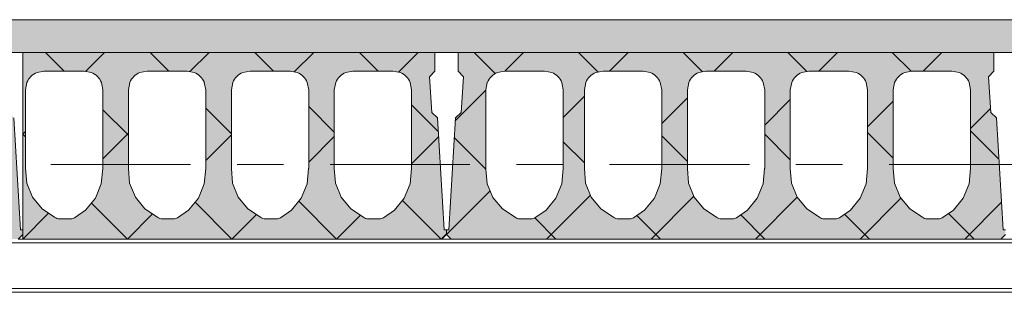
# Model space of a CAD drawing. Header units: millimetres. Extents: x -923 to -82, y -1402 to -808.
# Tile 44 of 109: x -551 to -530, y -1174 to -1168. Entities that reach past the tile are written whole.
import ezdxf

# ---------------------------------------------------------------- set-up
doc = ezdxf.new("R2010")
doc.units = ezdxf.units.MM
for name, pattern in [('XKITLINE00', [0]), ('XKITLINE01', [4, 1, -1, 1, -1]), ('XKITLINE03', [6, 3, -1, 1, -1])]:
    doc.linetypes.add(name, pattern=pattern)
doc.layers.add('Onderdeel', color=2, linetype='Continuous', lineweight=0)
doc.layers.add('Stramien', color=4, linetype='Continuous', lineweight=0)

msp = doc.modelspace()

# ---------------------------------------------------------------- hatches: boundary and pattern name
at = {"layer": 'Onderdeel'}
msp.add_hatch(color=256, dxfattribs=at).paths.add_polyline_path([(-482.316, -1168.806), (-563.414, -1168.806), (-563.414, -1168.106), (-482.316, -1168.106)], flags=17)
h = msp.add_hatch(color=256, dxfattribs=at)
h.paths.add_polyline_path([(-563.314, -1172.806), (-563.414, -1172.706), (-563.414, -1172.606), (-563.364, -1172.606), (-563.223, -1170.205), (-563.096, -1170.092), (-563.051, -1169.333), (-563.164, -1169.206), (-563.164, -1168.806), (-551.664, -1168.806), (-551.664, -1169.206), (-551.776, -1169.333), (-551.731, -1170.092), (-551.604, -1170.205), (-551.464, -1172.606), (-551.414, -1172.606), (-551.414, -1172.706), (-551.514, -1172.806)], flags=17)
h.paths.add_polyline_path([(-562.322, -1169.237), (-562.452, -1169.324), (-562.539, -1169.453), (-562.569, -1169.606), (-562.569, -1171.304), (-562.569, -1171.308), (-562.539, -1171.624), (-562.416, -1171.918), (-562.212, -1172.162), (-561.944, -1172.334), (-561.921, -1172.352), (-561.895, -1172.365), (-561.868, -1172.373), (-561.839, -1172.376), (-561.599, -1172.375), (-561.577, -1172.373), (-561.555, -1172.368), (-561.535, -1172.36), (-561.516, -1172.35), (-561.278, -1172.19), (-561.068, -1171.933), (-560.942, -1171.626), (-560.909, -1171.286), (-560.909, -1169.606), (-560.939, -1169.453), (-561.026, -1169.324), (-561.156, -1169.237), (-561.309, -1169.206), (-562.169, -1169.206)])
h.paths.add_polyline_path([(-560.207, -1169.237), (-560.337, -1169.324), (-560.423, -1169.453), (-560.454, -1169.606), (-560.454, -1171.284), (-560.453, -1171.297), (-560.427, -1171.612), (-560.305, -1171.911), (-560.099, -1172.159), (-559.828, -1172.334), (-559.806, -1172.352), (-559.78, -1172.365), (-559.752, -1172.373), (-559.724, -1172.376), (-559.483, -1172.375), (-559.461, -1172.373), (-559.44, -1172.368), (-559.419, -1172.36), (-559.4, -1172.35), (-559.163, -1172.19), (-558.953, -1171.933), (-558.826, -1171.626), (-558.794, -1171.286), (-558.794, -1169.606), (-558.824, -1169.453), (-558.911, -1169.324), (-559.041, -1169.237), (-559.194, -1169.206), (-560.054, -1169.206)])
h.paths.add_polyline_path([(-557.997, -1169.237), (-558.127, -1169.324), (-558.213, -1169.453), (-558.244, -1169.606), (-558.244, -1171.292), (-558.217, -1171.612), (-558.095, -1171.911), (-557.889, -1172.159), (-557.618, -1172.334), (-557.596, -1172.352), (-557.57, -1172.365), (-557.542, -1172.373), (-557.514, -1172.376), (-557.273, -1172.375), (-557.251, -1172.373), (-557.23, -1172.368), (-557.209, -1172.36), (-557.19, -1172.35), (-556.953, -1172.19), (-556.743, -1171.933), (-556.616, -1171.626), (-556.584, -1171.286), (-556.584, -1169.606), (-556.614, -1169.453), (-556.701, -1169.324), (-556.831, -1169.237), (-556.984, -1169.206), (-557.844, -1169.206)])
h.paths.add_polyline_path([(-555.787, -1169.237), (-555.917, -1169.324), (-556.003, -1169.453), (-556.034, -1169.606), (-556.034, -1171.292), (-556.007, -1171.612), (-555.885, -1171.911), (-555.679, -1172.159), (-555.408, -1172.334), (-555.386, -1172.352), (-555.36, -1172.365), (-555.332, -1172.373), (-555.304, -1172.376), (-555.063, -1172.375), (-555.041, -1172.373), (-555.02, -1172.368), (-554.999, -1172.36), (-554.98, -1172.35), (-554.743, -1172.19), (-554.533, -1171.933), (-554.406, -1171.626), (-554.374, -1171.286), (-554.374, -1169.606), (-554.404, -1169.453), (-554.491, -1169.324), (-554.621, -1169.237), (-554.774, -1169.206), (-555.634, -1169.206)])
h.paths.add_polyline_path([(-553.577, -1169.237), (-553.707, -1169.324), (-553.793, -1169.453), (-553.824, -1169.606), (-553.824, -1171.292), (-553.797, -1171.612), (-553.675, -1171.911), (-553.469, -1172.159), (-553.198, -1172.334), (-553.176, -1172.352), (-553.15, -1172.365), (-553.122, -1172.373), (-553.094, -1172.376), (-552.853, -1172.375), (-552.831, -1172.373), (-552.81, -1172.368), (-552.789, -1172.36), (-552.77, -1172.35), (-552.533, -1172.19), (-552.323, -1171.933), (-552.196, -1171.626), (-552.164, -1171.286), (-552.164, -1169.606), (-552.194, -1169.453), (-552.281, -1169.324), (-552.411, -1169.237), (-552.564, -1169.206), (-553.424, -1169.206)])
h = msp.add_hatch(color=256, dxfattribs=at)
h.paths.add_polyline_path([(-542.416, -1172.806), (-551.414, -1172.806), (-551.414, -1168.806), (-542.566, -1168.806), (-542.566, -1169.206), (-542.679, -1169.333), (-542.633, -1170.092), (-542.507, -1170.205), (-542.366, -1172.606), (-542.316, -1172.606), (-542.316, -1172.706)], flags=17)
h.paths.add_polyline_path([(-551.109, -1169.237), (-551.239, -1169.324), (-551.326, -1169.453), (-551.356, -1169.606), (-551.356, -1171.284), (-551.356, -1171.297), (-551.33, -1171.612), (-551.208, -1171.911), (-551.002, -1172.159), (-550.731, -1172.334), (-550.708, -1172.352), (-550.683, -1172.365), (-550.655, -1172.373), (-550.626, -1172.376), (-550.386, -1172.375), (-550.364, -1172.373), (-550.342, -1172.368), (-550.322, -1172.36), (-550.303, -1172.35), (-550.065, -1172.19), (-549.855, -1171.933), (-549.729, -1171.626), (-549.696, -1171.286), (-549.696, -1169.606), (-549.727, -1169.453), (-549.813, -1169.324), (-549.943, -1169.237), (-550.096, -1169.206), (-550.956, -1169.206)])
h.paths.add_polyline_path([(-548.899, -1169.237), (-549.029, -1169.324), (-549.116, -1169.453), (-549.146, -1169.606), (-549.146, -1171.292), (-549.12, -1171.612), (-548.998, -1171.911), (-548.792, -1172.159), (-548.521, -1172.334), (-548.498, -1172.352), (-548.473, -1172.365), (-548.445, -1172.373), (-548.416, -1172.376), (-548.176, -1172.375), (-548.154, -1172.373), (-548.132, -1172.368), (-548.112, -1172.36), (-548.093, -1172.35), (-547.855, -1172.19), (-547.645, -1171.933), (-547.519, -1171.626), (-547.486, -1171.286), (-547.486, -1169.606), (-547.517, -1169.453), (-547.603, -1169.324), (-547.733, -1169.237), (-547.886, -1169.206), (-548.746, -1169.206)])
h.paths.add_polyline_path([(-546.689, -1169.237), (-546.819, -1169.324), (-546.906, -1169.453), (-546.936, -1169.606), (-546.936, -1171.292), (-546.91, -1171.612), (-546.788, -1171.911), (-546.582, -1172.159), (-546.311, -1172.334), (-546.288, -1172.352), (-546.263, -1172.365), (-546.235, -1172.373), (-546.206, -1172.376), (-545.966, -1172.375), (-545.944, -1172.373), (-545.922, -1172.368), (-545.902, -1172.36), (-545.883, -1172.35), (-545.645, -1172.19), (-545.435, -1171.933), (-545.309, -1171.626), (-545.276, -1171.286), (-545.276, -1169.606), (-545.307, -1169.453), (-545.393, -1169.324), (-545.523, -1169.237), (-545.676, -1169.206), (-546.536, -1169.206)])
h.paths.add_polyline_path([(-544.479, -1169.237), (-544.609, -1169.324), (-544.696, -1169.453), (-544.726, -1169.606), (-544.726, -1171.292), (-544.7, -1171.612), (-544.578, -1171.911), (-544.372, -1172.159), (-544.101, -1172.334), (-544.078, -1172.352), (-544.053, -1172.365), (-544.025, -1172.373), (-543.996, -1172.376), (-543.756, -1172.375), (-543.734, -1172.373), (-543.712, -1172.368), (-543.692, -1172.36), (-543.673, -1172.35), (-543.435, -1172.19), (-543.225, -1171.933), (-543.099, -1171.626), (-543.066, -1171.286), (-543.066, -1169.606), (-543.097, -1169.453), (-543.183, -1169.324), (-543.313, -1169.237), (-543.466, -1169.206), (-544.326, -1169.206)])
h = msp.add_hatch(color=256, dxfattribs=at)
h.paths.add_polyline_path([(-542.216, -1172.806), (-542.316, -1172.706), (-542.316, -1172.606), (-542.266, -1172.606), (-542.126, -1170.205), (-541.999, -1170.092), (-541.954, -1169.333), (-542.066, -1169.206), (-542.066, -1168.806), (-530.566, -1168.806), (-530.566, -1169.206), (-530.679, -1169.333), (-530.633, -1170.092), (-530.507, -1170.205), (-530.366, -1172.606), (-530.316, -1172.606), (-530.316, -1172.706), (-530.416, -1172.806)], flags=17)
h.paths.add_polyline_path([(-541.224, -1169.237), (-541.354, -1169.324), (-541.441, -1169.453), (-541.471, -1169.606), (-541.471, -1171.304), (-541.471, -1171.308), (-541.442, -1171.624), (-541.319, -1171.918), (-541.114, -1172.162), (-540.846, -1172.334), (-540.824, -1172.352), (-540.798, -1172.365), (-540.77, -1172.373), (-540.741, -1172.376), (-540.501, -1172.375), (-540.479, -1172.373), (-540.458, -1172.368), (-540.437, -1172.36), (-540.418, -1172.35), (-540.18, -1172.19), (-539.97, -1171.933), (-539.844, -1171.626), (-539.811, -1171.286), (-539.811, -1169.606), (-539.842, -1169.453), (-539.929, -1169.324), (-540.058, -1169.237), (-540.211, -1169.206), (-541.071, -1169.206)])
h.paths.add_polyline_path([(-539.109, -1169.237), (-539.239, -1169.324), (-539.326, -1169.453), (-539.356, -1169.606), (-539.356, -1171.284), (-539.356, -1171.297), (-539.33, -1171.612), (-539.208, -1171.911), (-539.002, -1172.159), (-538.731, -1172.334), (-538.708, -1172.352), (-538.683, -1172.365), (-538.655, -1172.373), (-538.626, -1172.376), (-538.386, -1172.375), (-538.364, -1172.373), (-538.342, -1172.368), (-538.322, -1172.36), (-538.303, -1172.35), (-538.065, -1172.19), (-537.855, -1171.933), (-537.729, -1171.626), (-537.696, -1171.286), (-537.696, -1169.606), (-537.727, -1169.453), (-537.813, -1169.324), (-537.943, -1169.237), (-538.096, -1169.206), (-538.956, -1169.206)])
h.paths.add_polyline_path([(-536.899, -1169.237), (-537.029, -1169.324), (-537.116, -1169.453), (-537.146, -1169.606), (-537.146, -1171.292), (-537.12, -1171.612), (-536.998, -1171.911), (-536.792, -1172.159), (-536.521, -1172.334), (-536.498, -1172.352), (-536.473, -1172.365), (-536.445, -1172.373), (-536.416, -1172.376), (-536.176, -1172.375), (-536.154, -1172.373), (-536.132, -1172.368), (-536.112, -1172.36), (-536.093, -1172.35), (-535.855, -1172.19), (-535.645, -1171.933), (-535.519, -1171.626), (-535.486, -1171.286), (-535.486, -1169.606), (-535.517, -1169.453), (-535.603, -1169.324), (-535.733, -1169.237), (-535.886, -1169.206), (-536.746, -1169.206)])
h.paths.add_polyline_path([(-534.689, -1169.237), (-534.819, -1169.324), (-534.906, -1169.453), (-534.936, -1169.606), (-534.936, -1171.292), (-534.91, -1171.612), (-534.788, -1171.911), (-534.582, -1172.159), (-534.311, -1172.334), (-534.288, -1172.352), (-534.263, -1172.365), (-534.235, -1172.373), (-534.206, -1172.376), (-533.966, -1172.375), (-533.944, -1172.373), (-533.922, -1172.368), (-533.902, -1172.36), (-533.883, -1172.35), (-533.645, -1172.19), (-533.435, -1171.933), (-533.309, -1171.626), (-533.276, -1171.286), (-533.276, -1169.606), (-533.307, -1169.453), (-533.393, -1169.324), (-533.523, -1169.237), (-533.676, -1169.206), (-534.536, -1169.206)])
h.paths.add_polyline_path([(-532.479, -1169.237), (-532.609, -1169.324), (-532.696, -1169.453), (-532.726, -1169.606), (-532.726, -1171.292), (-532.7, -1171.612), (-532.578, -1171.911), (-532.372, -1172.159), (-532.101, -1172.334), (-532.078, -1172.352), (-532.053, -1172.365), (-532.025, -1172.373), (-531.996, -1172.376), (-531.756, -1172.375), (-531.734, -1172.373), (-531.712, -1172.368), (-531.692, -1172.36), (-531.673, -1172.35), (-531.435, -1172.19), (-531.225, -1171.933), (-531.099, -1171.626), (-531.066, -1171.286), (-531.066, -1169.606), (-531.097, -1169.453), (-531.183, -1169.324), (-531.313, -1169.237), (-531.466, -1169.206), (-532.326, -1169.206)])

# ---------------------------------------------------------------- linework, layer by layer
at = {"layer": 'Onderdeel', "linetype": 'XKITLINE00', "lineweight": 0}
for p, q in [((-563.414, -1168.106), (-482.316, -1168.106)), ((-563.414, -1168.806), (-482.316, -1168.806)), ((-551.414, -1172.806), (-551.414, -1168.806)), ((-551.414, -1168.806), (-551.414, -1168.806)), ((-551.414, -1168.806), (-542.566, -1168.806)), ((-550.524, -1169.206), (-550.924, -1168.806)), ((-550.065, -1169.213), (-549.659, -1168.806)), ((-548.279, -1169.206), (-548.679, -1168.806)), ((-547.826, -1169.218), (-547.414, -1168.806)), ((-546.033, -1169.206), (-546.433, -1168.806)), ((-545.586, -1169.224), (-545.169, -1168.806)), ((-543.788, -1169.206), (-544.188, -1168.806)), ((-543.347, -1169.23), (-542.924, -1168.806)), ((-542.566, -1168.806), (-542.566, -1169.206)), ((-542.066, -1169.206), (-542.066, -1168.806)), ((-542.066, -1168.806), (-542.066, -1168.806)), ((-542.066, -1168.806), (-530.566, -1168.806)), ((-541.267, -1169.265), (-541.726, -1168.806)), ((-541.063, -1169.208), (-540.661, -1168.806)), ((-539.06, -1169.227), (-539.481, -1168.806)), ((-538.816, -1169.206), (-538.416, -1168.806)), ((-536.821, -1169.221), (-537.236, -1168.806)), ((-536.571, -1169.206), (-536.171, -1168.806)), ((-534.582, -1169.215), (-534.991, -1168.806)), ((-534.326, -1169.206), (-533.926, -1168.806)), ((-532.342, -1169.21), (-532.746, -1168.806)), ((-532.081, -1169.206), (-531.681, -1168.806)), ((-530.566, -1168.806), (-530.566, -1169.206)), ((-551.109, -1169.237), (-550.956, -1169.206)), ((-550.956, -1169.206), (-550.096, -1169.206)), ((-550.096, -1169.206), (-549.943, -1169.237)), ((-548.899, -1169.237), (-548.746, -1169.206)), ((-548.746, -1169.206), (-547.886, -1169.206)), ((-547.886, -1169.206), (-547.733, -1169.237)), ((-546.689, -1169.237), (-546.536, -1169.206)), ((-546.536, -1169.206), (-545.676, -1169.206)), ((-545.676, -1169.206), (-545.523, -1169.237)), ((-544.479, -1169.237), (-544.326, -1169.206)), ((-544.326, -1169.206), (-543.466, -1169.206)), ((-543.466, -1169.206), (-543.313, -1169.237)), ((-542.566, -1169.206), (-542.679, -1169.333)), ((-542.566, -1169.206), (-542.566, -1169.206)), ((-541.954, -1169.333), (-542.066, -1169.206)), ((-542.066, -1169.206), (-542.066, -1169.206)), ((-541.224, -1169.237), (-541.071, -1169.206)), ((-541.071, -1169.206), (-540.211, -1169.206)), ((-540.211, -1169.206), (-540.058, -1169.237)), ((-539.109, -1169.237), (-538.956, -1169.206)), ((-538.956, -1169.206), (-538.096, -1169.206)), ((-538.096, -1169.206), (-537.943, -1169.237)), ((-536.899, -1169.237), (-536.746, -1169.206)), ((-536.746, -1169.206), (-535.886, -1169.206)), ((-535.886, -1169.206), (-535.733, -1169.237)), ((-534.689, -1169.237), (-534.536, -1169.206)), ((-534.536, -1169.206), (-533.676, -1169.206)), ((-533.676, -1169.206), (-533.523, -1169.237)), ((-532.479, -1169.237), (-532.326, -1169.206)), ((-532.326, -1169.206), (-531.466, -1169.206)), ((-531.466, -1169.206), (-531.313, -1169.237)), ((-530.566, -1169.206), (-530.679, -1169.333)), ((-530.566, -1169.206), (-530.566, -1169.206)), ((-551.356, -1169.606), (-551.326, -1169.453)), ((-549.727, -1169.453), (-549.696, -1169.606)), ((-549.146, -1169.606), (-549.116, -1169.453)), ((-547.517, -1169.453), (-547.486, -1169.606)), ((-546.936, -1169.606), (-546.906, -1169.453)), ((-545.307, -1169.453), (-545.276, -1169.606)), ((-544.726, -1169.606), (-544.696, -1169.453)), ((-543.097, -1169.453), (-543.066, -1169.606)), ((-542.679, -1169.333), (-542.679, -1169.333)), ((-542.679, -1169.333), (-542.633, -1170.092)), ((-541.999, -1170.092), (-541.954, -1169.333)), ((-541.954, -1169.333), (-541.954, -1169.333)), ((-541.471, -1169.606), (-541.441, -1169.453)), ((-539.842, -1169.453), (-539.811, -1169.606)), ((-539.356, -1169.606), (-539.326, -1169.453)), ((-537.727, -1169.453), (-537.696, -1169.606)), ((-537.146, -1169.606), (-537.116, -1169.453)), ((-535.517, -1169.453), (-535.486, -1169.606)), ((-534.936, -1169.606), (-534.906, -1169.453)), ((-533.307, -1169.453), (-533.276, -1169.606)), ((-532.726, -1169.606), (-532.696, -1169.453)), ((-531.097, -1169.453), (-531.066, -1169.606)), ((-530.679, -1169.333), (-530.679, -1169.333)), ((-530.679, -1169.333), (-530.633, -1170.092)), ((-551.356, -1171.284), (-551.356, -1169.606)), ((-549.696, -1171.286), (-549.696, -1169.606)), ((-549.146, -1171.288), (-549.146, -1169.606)), ((-547.486, -1171.286), (-547.486, -1169.606)), ((-546.936, -1171.288), (-546.936, -1169.606)), ((-545.276, -1171.286), (-545.276, -1169.606)), ((-544.726, -1171.288), (-544.726, -1169.606)), ((-543.066, -1171.286), (-543.066, -1169.606)), ((-542.13, -1170.275), (-541.47, -1169.615)), ((-541.471, -1171.304), (-541.471, -1169.606)), ((-539.811, -1171.286), (-539.811, -1169.606)), ((-539.356, -1171.284), (-539.356, -1169.606)), ((-537.696, -1171.286), (-537.696, -1169.606)), ((-537.146, -1171.288), (-537.146, -1169.606)), ((-535.486, -1171.286), (-535.486, -1169.606)), ((-534.936, -1171.288), (-534.936, -1169.606)), ((-533.276, -1171.286), (-533.276, -1169.606)), ((-532.726, -1171.288), (-532.726, -1169.606)), ((-531.066, -1171.286), (-531.066, -1169.606)), ((-539.811, -1170.202), (-539.356, -1169.746)), ((-537.696, -1170.331), (-537.146, -1169.781)), ((-535.486, -1170.367), (-534.936, -1169.816)), ((-533.276, -1170.402), (-532.726, -1169.852)), ((-549.169, -1170.561), (-549.696, -1170.034)), ((-546.936, -1170.549), (-547.486, -1169.999)), ((-544.726, -1170.514), (-545.276, -1169.964)), ((-542.489, -1170.506), (-543.066, -1169.929)), ((-531.066, -1170.437), (-530.638, -1170.009)), ((-551.604, -1170.205), (-551.464, -1172.606)), ((-542.633, -1170.092), (-542.633, -1170.092)), ((-542.633, -1170.092), (-542.507, -1170.205)), ((-542.507, -1170.205), (-542.507, -1170.205)), ((-542.507, -1170.205), (-542.366, -1172.606)), ((-542.266, -1172.606), (-542.126, -1170.205)), ((-542.126, -1170.205), (-541.999, -1170.092)), ((-542.126, -1170.205), (-542.126, -1170.205)), ((-541.999, -1170.092), (-541.999, -1170.092)), ((-530.633, -1170.092), (-530.633, -1170.092)), ((-530.633, -1170.092), (-530.507, -1170.205)), ((-530.507, -1170.205), (-530.507, -1170.205)), ((-530.507, -1170.205), (-530.366, -1172.606)), ((-551.414, -1170.561), (-551.356, -1170.504)), ((-530.454, -1171.098), (-531.066, -1170.486)), ((-551.356, -1170.619), (-551.414, -1170.561)), ((-549.696, -1171.089), (-549.146, -1170.539)), ((-549.146, -1170.584), (-549.169, -1170.561)), ((-547.486, -1171.124), (-546.936, -1170.574)), ((-545.276, -1171.159), (-544.726, -1170.609)), ((-543.066, -1171.194), (-542.483, -1170.611)), ((-541.471, -1171.306), (-542.15, -1170.627)), ((-539.356, -1171.176), (-539.811, -1170.721)), ((-537.146, -1171.141), (-537.696, -1170.591)), ((-534.936, -1171.106), (-535.486, -1170.556)), ((-532.726, -1171.071), (-533.276, -1170.521)), ((-551.356, -1171.287), (-551.356, -1171.284)), ((-551.356, -1171.29), (-551.356, -1171.287)), ((-551.356, -1171.293), (-551.356, -1171.29)), ((-551.356, -1171.297), (-551.356, -1171.293)), ((-551.33, -1171.612), (-551.356, -1171.297)), ((-549.729, -1171.626), (-549.697, -1171.295)), ((-549.696, -1171.29), (-549.697, -1171.293)), ((-549.697, -1171.293), (-549.697, -1171.295)), ((-549.696, -1171.286), (-549.696, -1171.288)), ((-549.696, -1171.288), (-549.696, -1171.29)), ((-549.146, -1171.289), (-549.146, -1171.288)), ((-549.146, -1171.29), (-549.146, -1171.289)), ((-549.146, -1171.291), (-549.146, -1171.29)), ((-549.146, -1171.292), (-549.146, -1171.291)), ((-549.12, -1171.612), (-549.146, -1171.292)), ((-547.519, -1171.626), (-547.487, -1171.295)), ((-547.486, -1171.29), (-547.487, -1171.293)), ((-547.487, -1171.293), (-547.487, -1171.295)), ((-547.486, -1171.286), (-547.486, -1171.288)), ((-547.486, -1171.288), (-547.486, -1171.29)), ((-546.936, -1171.289), (-546.936, -1171.288)), ((-546.936, -1171.29), (-546.936, -1171.289)), ((-546.936, -1171.291), (-546.936, -1171.29)), ((-546.936, -1171.292), (-546.936, -1171.291)), ((-546.91, -1171.612), (-546.936, -1171.292)), ((-545.309, -1171.626), (-545.277, -1171.295)), ((-545.276, -1171.29), (-545.277, -1171.293)), ((-545.277, -1171.293), (-545.277, -1171.295)), ((-545.276, -1171.286), (-545.276, -1171.288)), ((-545.276, -1171.288), (-545.276, -1171.29)), ((-544.726, -1171.289), (-544.726, -1171.288)), ((-544.726, -1171.29), (-544.726, -1171.289)), ((-544.726, -1171.291), (-544.726, -1171.29)), ((-544.726, -1171.292), (-544.726, -1171.291)), ((-544.7, -1171.612), (-544.726, -1171.292)), ((-543.099, -1171.626), (-543.067, -1171.295)), ((-543.066, -1171.29), (-543.067, -1171.293)), ((-543.067, -1171.293), (-543.067, -1171.295)), ((-543.066, -1171.286), (-543.066, -1171.288)), ((-543.066, -1171.288), (-543.066, -1171.29)), ((-541.471, -1171.305), (-541.471, -1171.304)), ((-541.471, -1171.306), (-541.471, -1171.305)), ((-541.471, -1171.308), (-541.471, -1171.306)), ((-541.471, -1171.309), (-541.471, -1171.308)), ((-541.442, -1171.624), (-541.471, -1171.309)), ((-539.844, -1171.626), (-539.812, -1171.295)), ((-539.811, -1171.288), (-539.812, -1171.29)), ((-539.812, -1171.29), (-539.812, -1171.293)), ((-539.812, -1171.293), (-539.812, -1171.295)), ((-539.811, -1171.286), (-539.811, -1171.288)), ((-539.356, -1171.287), (-539.356, -1171.284)), ((-539.356, -1171.29), (-539.356, -1171.287)), ((-539.356, -1171.293), (-539.356, -1171.29)), ((-539.356, -1171.297), (-539.356, -1171.293)), ((-539.33, -1171.612), (-539.356, -1171.297)), ((-537.729, -1171.626), (-537.697, -1171.295)), ((-537.696, -1171.29), (-537.697, -1171.293)), ((-537.697, -1171.293), (-537.697, -1171.295)), ((-537.696, -1171.286), (-537.696, -1171.288)), ((-537.696, -1171.288), (-537.696, -1171.29)), ((-537.146, -1171.289), (-537.146, -1171.288)), ((-537.146, -1171.29), (-537.146, -1171.289)), ((-537.146, -1171.291), (-537.146, -1171.29)), ((-537.146, -1171.292), (-537.146, -1171.291)), ((-537.12, -1171.612), (-537.146, -1171.292)), ((-535.519, -1171.626), (-535.487, -1171.295)), ((-535.486, -1171.29), (-535.487, -1171.293)), ((-535.487, -1171.293), (-535.487, -1171.295)), ((-535.486, -1171.286), (-535.486, -1171.288)), ((-535.486, -1171.288), (-535.486, -1171.29)), ((-534.936, -1171.289), (-534.936, -1171.288)), ((-534.936, -1171.29), (-534.936, -1171.289)), ((-534.936, -1171.291), (-534.936, -1171.29)), ((-534.936, -1171.292), (-534.936, -1171.291)), ((-534.91, -1171.612), (-534.936, -1171.292)), ((-533.309, -1171.626), (-533.277, -1171.295)), ((-533.276, -1171.29), (-533.277, -1171.293)), ((-533.277, -1171.293), (-533.277, -1171.295)), ((-533.276, -1171.286), (-533.276, -1171.288)), ((-533.276, -1171.288), (-533.276, -1171.29)), ((-532.726, -1171.289), (-532.726, -1171.288)), ((-532.726, -1171.29), (-532.726, -1171.289)), ((-532.726, -1171.291), (-532.726, -1171.29)), ((-532.726, -1171.292), (-532.726, -1171.291)), ((-532.7, -1171.612), (-532.726, -1171.292)), ((-531.099, -1171.626), (-531.067, -1171.295)), ((-531.066, -1171.29), (-531.067, -1171.293)), ((-531.067, -1171.293), (-531.067, -1171.295)), ((-531.066, -1171.286), (-531.066, -1171.288)), ((-531.066, -1171.288), (-531.066, -1171.29)), ((-551.208, -1171.911), (-551.33, -1171.612)), ((-549.729, -1171.626), (-549.855, -1171.933)), ((-548.998, -1171.911), (-549.12, -1171.612)), ((-547.519, -1171.626), (-547.645, -1171.933)), ((-546.788, -1171.911), (-546.91, -1171.612)), ((-545.309, -1171.626), (-545.435, -1171.933)), ((-544.578, -1171.911), (-544.7, -1171.612)), ((-543.099, -1171.626), (-543.225, -1171.933)), ((-542.316, -1172.706), (-541.38, -1171.771)), ((-541.319, -1171.918), (-541.442, -1171.624)), ((-539.844, -1171.626), (-539.97, -1171.933)), ((-539.208, -1171.911), (-539.33, -1171.612)), ((-537.729, -1171.626), (-537.855, -1171.933)), ((-536.998, -1171.911), (-537.12, -1171.612)), ((-535.519, -1171.626), (-535.645, -1171.933)), ((-534.788, -1171.911), (-534.91, -1171.612)), ((-533.309, -1171.626), (-533.435, -1171.933)), ((-532.578, -1171.911), (-532.7, -1171.612)), ((-531.099, -1171.626), (-531.225, -1171.933)), ((-551.002, -1172.159), (-551.208, -1171.911)), ((-549.855, -1171.933), (-550.065, -1172.19)), ((-548.792, -1172.159), (-548.998, -1171.911)), ((-547.645, -1171.933), (-547.855, -1172.19)), ((-546.582, -1172.159), (-546.788, -1171.911)), ((-545.435, -1171.933), (-545.645, -1172.19)), ((-544.372, -1172.159), (-544.578, -1171.911)), ((-543.225, -1171.933), (-543.435, -1172.19)), ((-542.433, -1172.806), (-543.262, -1171.978)), ((-541.114, -1172.162), (-541.319, -1171.918)), ((-539.97, -1171.933), (-540.18, -1172.19)), ((-540.171, -1172.806), (-539.227, -1171.863)), ((-539.002, -1172.159), (-539.208, -1171.911)), ((-537.855, -1171.933), (-538.065, -1172.19)), ((-537.926, -1172.806), (-537.007, -1171.888)), ((-536.792, -1172.159), (-536.998, -1171.911)), ((-535.645, -1171.933), (-535.855, -1172.19)), ((-535.681, -1172.806), (-534.786, -1171.911)), ((-534.582, -1172.159), (-534.788, -1171.911)), ((-533.435, -1171.933), (-533.645, -1172.19)), ((-533.436, -1172.806), (-532.561, -1171.931)), ((-532.372, -1172.159), (-532.578, -1171.911)), ((-531.225, -1171.933), (-531.435, -1172.19)), ((-551.002, -1172.159), (-550.731, -1172.334)), ((-550.303, -1172.35), (-550.065, -1172.19)), ((-549.169, -1172.806), (-549.939, -1172.036)), ((-548.792, -1172.159), (-548.521, -1172.334)), ((-548.093, -1172.35), (-547.855, -1172.19)), ((-546.924, -1172.806), (-547.714, -1172.016)), ((-546.582, -1172.159), (-546.311, -1172.334)), ((-545.883, -1172.35), (-545.645, -1172.19)), ((-544.679, -1172.806), (-545.488, -1171.997)), ((-544.372, -1172.159), (-544.101, -1172.334)), ((-543.673, -1172.35), (-543.435, -1172.19)), ((-541.114, -1172.162), (-540.846, -1172.334)), ((-540.418, -1172.35), (-540.18, -1172.19)), ((-539.002, -1172.159), (-538.731, -1172.334)), ((-538.303, -1172.35), (-538.065, -1172.19)), ((-536.792, -1172.159), (-536.521, -1172.334)), ((-536.093, -1172.35), (-535.855, -1172.19)), ((-534.582, -1172.159), (-534.311, -1172.334)), ((-533.883, -1172.35), (-533.645, -1172.19)), ((-532.372, -1172.159), (-532.101, -1172.334)), ((-531.673, -1172.35), (-531.435, -1172.19)), ((-531.191, -1172.806), (-530.401, -1172.016)), ((-551.414, -1172.806), (-550.859, -1172.251)), ((-550.708, -1172.352), (-550.731, -1172.334)), ((-550.683, -1172.365), (-550.708, -1172.352)), ((-550.655, -1172.373), (-550.683, -1172.365)), ((-550.626, -1172.376), (-550.655, -1172.373)), ((-550.626, -1172.376), (-550.386, -1172.375)), ((-550.364, -1172.373), (-550.386, -1172.375)), ((-550.342, -1172.368), (-550.364, -1172.373)), ((-550.322, -1172.36), (-550.342, -1172.368)), ((-550.303, -1172.35), (-550.322, -1172.36)), ((-549.169, -1172.806), (-548.627, -1172.265)), ((-548.498, -1172.352), (-548.521, -1172.334)), ((-548.473, -1172.365), (-548.498, -1172.352)), ((-548.445, -1172.373), (-548.473, -1172.365)), ((-548.416, -1172.376), (-548.445, -1172.373)), ((-548.416, -1172.376), (-548.176, -1172.375)), ((-548.154, -1172.373), (-548.176, -1172.375)), ((-548.132, -1172.368), (-548.154, -1172.373)), ((-548.112, -1172.36), (-548.132, -1172.368)), ((-548.093, -1172.35), (-548.112, -1172.36)), ((-546.924, -1172.806), (-546.396, -1172.279)), ((-546.288, -1172.352), (-546.311, -1172.334)), ((-546.263, -1172.365), (-546.288, -1172.352)), ((-546.235, -1172.373), (-546.263, -1172.365)), ((-546.206, -1172.376), (-546.235, -1172.373)), ((-546.206, -1172.376), (-545.966, -1172.375)), ((-545.944, -1172.373), (-545.966, -1172.375)), ((-545.922, -1172.368), (-545.944, -1172.373)), ((-545.902, -1172.36), (-545.922, -1172.368)), ((-545.883, -1172.35), (-545.902, -1172.36)), ((-544.679, -1172.806), (-544.165, -1172.293)), ((-544.078, -1172.352), (-544.101, -1172.334)), ((-544.053, -1172.365), (-544.078, -1172.352)), ((-544.025, -1172.373), (-544.053, -1172.365)), ((-543.996, -1172.376), (-544.025, -1172.373)), ((-543.996, -1172.376), (-543.756, -1172.375)), ((-543.734, -1172.373), (-543.756, -1172.375)), ((-543.712, -1172.368), (-543.734, -1172.373)), ((-543.692, -1172.36), (-543.712, -1172.368)), ((-543.673, -1172.35), (-543.692, -1172.36)), ((-540.824, -1172.352), (-540.846, -1172.334)), ((-540.798, -1172.365), (-540.824, -1172.352)), ((-540.77, -1172.373), (-540.798, -1172.365)), ((-540.741, -1172.376), (-540.77, -1172.373)), ((-540.741, -1172.376), (-540.501, -1172.375)), ((-540.479, -1172.373), (-540.501, -1172.375)), ((-540.458, -1172.368), (-540.479, -1172.373)), ((-540.437, -1172.36), (-540.458, -1172.368)), ((-540.418, -1172.35), (-540.437, -1172.36)), ((-539.971, -1172.806), (-540.424, -1172.353)), ((-538.708, -1172.352), (-538.731, -1172.334)), ((-538.683, -1172.365), (-538.708, -1172.352)), ((-538.655, -1172.373), (-538.683, -1172.365)), ((-538.626, -1172.376), (-538.655, -1172.373)), ((-538.626, -1172.376), (-538.386, -1172.375)), ((-538.364, -1172.373), (-538.386, -1172.375)), ((-538.342, -1172.368), (-538.364, -1172.373)), ((-538.322, -1172.36), (-538.342, -1172.368)), ((-538.303, -1172.35), (-538.322, -1172.36)), ((-537.726, -1172.806), (-538.231, -1172.301)), ((-536.498, -1172.352), (-536.521, -1172.334)), ((-536.473, -1172.365), (-536.498, -1172.352)), ((-536.445, -1172.373), (-536.473, -1172.365)), ((-536.416, -1172.376), (-536.445, -1172.373)), ((-536.416, -1172.376), (-536.176, -1172.375)), ((-536.154, -1172.373), (-536.176, -1172.375)), ((-536.132, -1172.368), (-536.154, -1172.373)), ((-536.112, -1172.36), (-536.132, -1172.368)), ((-536.093, -1172.35), (-536.112, -1172.36)), ((-535.481, -1172.806), (-536, -1172.287)), ((-534.288, -1172.352), (-534.311, -1172.334)), ((-534.263, -1172.365), (-534.288, -1172.352)), ((-534.235, -1172.373), (-534.263, -1172.365)), ((-534.206, -1172.376), (-534.235, -1172.373)), ((-534.206, -1172.376), (-533.966, -1172.375)), ((-533.944, -1172.373), (-533.966, -1172.375)), ((-533.922, -1172.368), (-533.944, -1172.373)), ((-533.902, -1172.36), (-533.922, -1172.368)), ((-533.883, -1172.35), (-533.902, -1172.36)), ((-533.236, -1172.806), (-533.769, -1172.273)), ((-532.078, -1172.352), (-532.101, -1172.334)), ((-532.053, -1172.365), (-532.078, -1172.352)), ((-532.025, -1172.373), (-532.053, -1172.365)), ((-531.996, -1172.376), (-532.025, -1172.373)), ((-531.996, -1172.376), (-531.756, -1172.375)), ((-531.734, -1172.373), (-531.756, -1172.375)), ((-531.712, -1172.368), (-531.734, -1172.373)), ((-531.692, -1172.36), (-531.712, -1172.368)), ((-531.673, -1172.35), (-531.692, -1172.36)), ((-530.991, -1172.806), (-531.538, -1172.259)), ((-551.464, -1172.606), (-551.464, -1172.606)), ((-551.464, -1172.606), (-551.414, -1172.606)), ((-551.414, -1172.606), (-551.414, -1172.706)), ((-542.366, -1172.606), (-542.366, -1172.606)), ((-542.366, -1172.606), (-542.316, -1172.606)), ((-542.316, -1172.706), (-542.316, -1172.606)), ((-542.316, -1172.606), (-542.316, -1172.606)), ((-542.316, -1172.606), (-542.266, -1172.606)), ((-542.316, -1172.606), (-542.316, -1172.706)), ((-530.366, -1172.606), (-530.366, -1172.606)), ((-530.366, -1172.606), (-530.316, -1172.606)), ((-551.514, -1172.806), (-551.414, -1172.706)), ((-551.414, -1172.806), (-551.514, -1172.806)), ((-551.414, -1172.706), (-551.414, -1172.706)), ((-542.416, -1172.806), (-551.414, -1172.806)), ((-542.432, -1172.805), (-542.32, -1172.693)), ((-542.316, -1172.706), (-542.416, -1172.806)), ((-542.216, -1172.806), (-542.416, -1172.806)), ((-542.416, -1172.806), (-542.416, -1172.806)), ((-542.216, -1172.806), (-542.316, -1172.706)), ((-542.316, -1172.706), (-542.316, -1172.706)), ((-542.316, -1172.706), (-542.316, -1172.706)), ((-542.258, -1172.765), (-542.316, -1172.707)), ((-530.416, -1172.806), (-542.216, -1172.806)), ((-530.416, -1172.806), (-530.316, -1172.706)), ((-530.216, -1172.806), (-530.416, -1172.806)), ((-483.816, -1172.886), (-711.339, -1172.886)), ((-483.816, -1173.866), (-711.339, -1173.866)), ((-483.816, -1173.946), (-711.339, -1173.946))]:
    msp.add_line(p, q, dxfattribs=at)
at = {"layer": 'Onderdeel', "linetype": 'XKITLINE01', "lineweight": 0}
for p, q in [((-481.816, -1172.806), (-713.332, -1172.806)), ((-481.816, -1172.806), (-697.114, -1172.806)), ((-542.416, -1172.806), (-551.414, -1172.806)), ((-530.416, -1172.806), (-542.216, -1172.806)), ((-481.816, -1172.886), (-713.332, -1172.886)), ((-481.816, -1173.866), (-713.332, -1173.866)), ((-481.816, -1173.946), (-713.332, -1173.946))]:
    msp.add_line(p, q, dxfattribs=at)
at = {"layer": 'Onderdeel', "linetype": 'XKITLINE00', "lineweight": 0}
for centre, start, end in [((-550.956, -1169.606), 112.5, 157.5), ((-550.096, -1169.606), 22.5, 67.5), ((-548.746, -1169.606), 112.5, 157.5), ((-547.886, -1169.606), 22.5, 67.5), ((-546.536, -1169.606), 112.5, 157.5), ((-545.676, -1169.606), 22.5, 67.5), ((-544.326, -1169.606), 112.5, 157.5), ((-543.466, -1169.606), 22.5, 67.5), ((-541.071, -1169.606), 112.5, 157.5), ((-540.211, -1169.606), 22.5, 67.5), ((-538.956, -1169.606), 112.5, 157.5), ((-538.096, -1169.606), 22.5, 67.5), ((-536.746, -1169.606), 112.5, 157.5), ((-535.886, -1169.606), 22.5, 67.5), ((-534.536, -1169.606), 112.5, 157.5), ((-533.676, -1169.606), 22.5, 67.5), ((-532.326, -1169.606), 112.5, 157.5), ((-531.466, -1169.606), 22.5, 67.5)]:
    msp.add_arc(centre, 0.4, start, end, dxfattribs=at)
at = {"layer": 'Stramien', "linetype": 'XKITLINE03', "lineweight": 0}
msp.add_line((-880.815, -1171.206), (-445.815, -1171.206), dxfattribs=at)

doc.saveas('drawing.dxf')
